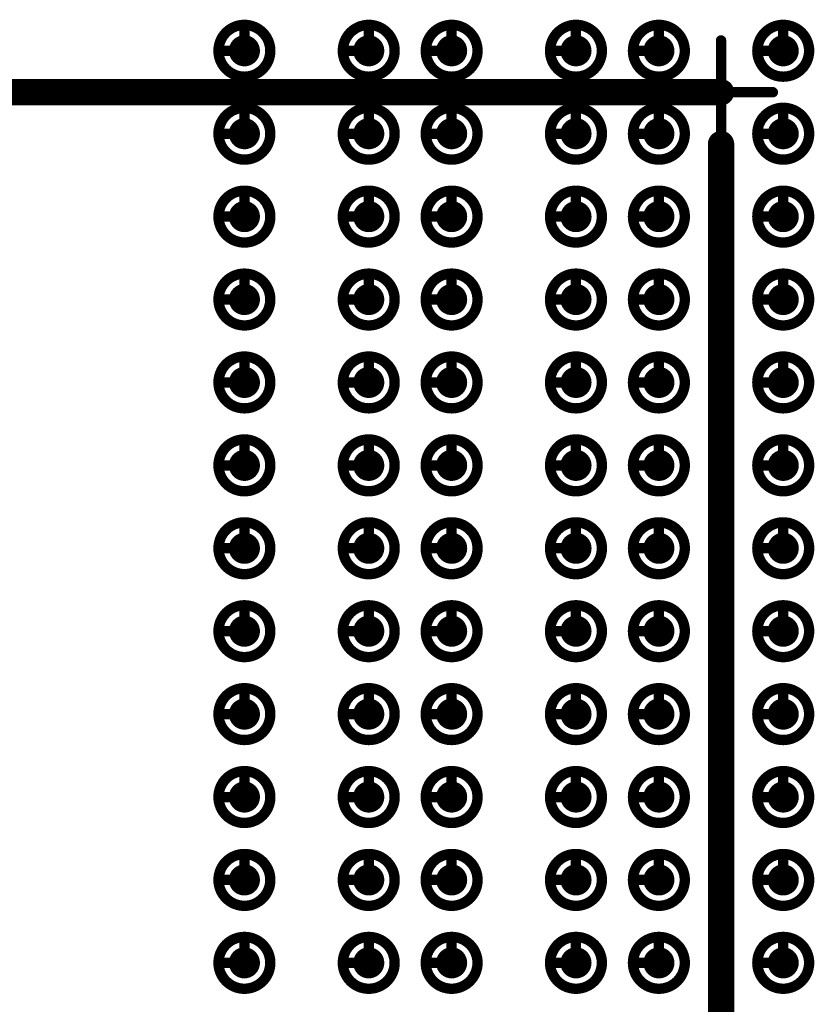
# Model space of a CAD drawing. Header units: millimetres. Extents: x 62 to 363, y 42 to 391.
# Tile 48 of 216: x 173.43 to 181.1, y 95 to 104.5. Entities that reach past the tile are written whole.
import ezdxf

# ---------------------------------------------------------------- set-up
doc = ezdxf.new("R2010")
doc.units = ezdxf.units.MM
doc.layers.add('Mechanical8', color=56, linetype='Continuous')
doc.layers.add('PadHoleLayer', color=156, linetype='Continuous')

# ---------------------------------------------------------------- blocks, each defined once
blk = doc.blocks.new('SAMTEC_SEAM8_40_S02_0_S_10_2_GP_K_HP_1860')
at = {"layer": 'Mechanical8'}
for points, const_width in [([(-8.15, 4.6, 1), (-8.65, 4.6, 1)], 0.1), ([(-8.425, 4.85, 1), (-8.375, 4.85, 1)], 0.05), ([(-7.35, 4.6, 1), (-7.85, 4.6, 1)], 0.1), ([(-7.625, 4.85, 1), (-7.575, 4.85, 1)], 0.05), ([(-6.55, 4.6, 1), (-7.05, 4.6, 1)], 0.1), ([(-6.825, 4.85, 1), (-6.775, 4.85, 1)], 0.05), ([(-5.75, 4.6, 1), (-6.25, 4.6, 1)], 0.1), ([(-6.025, 4.85, 1), (-5.975, 4.85, 1)], 0.05), ([(-4.95, 4.6, 1), (-5.45, 4.6, 1)], 0.1), ([(-5.225, 4.85, 1), (-5.175, 4.85, 1)], 0.05), ([(-4.15, 4.6, 1), (-4.65, 4.6, 1)], 0.1), ([(-4.425, 4.85, 1), (-4.375, 4.85, 1)], 0.05), ([(-3.35, 4.6, 1), (-3.85, 4.6, 1)], 0.1), ([(-3.625, 4.85, 1), (-3.575, 4.85, 1)], 0.05), ([(-2.55, 4.6, 1), (-3.05, 4.6, 1)], 0.1), ([(-2.825, 4.85, 1), (-2.775, 4.85, 1)], 0.05), ([(-1.75, 4.6, 1), (-2.25, 4.6, 1)], 0.1), ([(-2.025, 4.85, 1), (-1.975, 4.85, 1)], 0.05), ([(-0.95, 4.6, 1), (-1.45, 4.6, 1)], 0.1), ([(-1.225, 4.85, 1), (-1.175, 4.85, 1)], 0.05), ([(-0.15, 4.6, 1), (-0.65, 4.6, 1)], 0.1), ([(-0.425, 4.85, 1), (-0.375, 4.85, 1)], 0.05), ([(0.65, 4.6, 1), (0.15, 4.6, 1)], 0.1), ([(0.375, 4.85, 1), (0.425, 4.85, 1)], 0.05), ([(-8.675, 4.6, 1), (-8.625, 4.6, 1)], 0.05), ([(-8.425, 4.6, 1), (-8.375, 4.6, 1)], 0.05), ([(-8.425, 4.6, 1), (-8.375, 4.6, 1)], 0.05), ([(-8.175, 4.6, 1), (-8.125, 4.6, 1)], 0.05), ([(-8.175, 4.6, 1), (-8.125, 4.6, 1)], 0.05), ([(-7.875, 4.6, 1), (-7.825, 4.6, 1)], 0.05), ([(-7.625, 4.6, 1), (-7.575, 4.6, 1)], 0.05), ([(-7.625, 4.6, 1), (-7.575, 4.6, 1)], 0.05), ([(-7.375, 4.6, 1), (-7.325, 4.6, 1)], 0.05), ([(-7.375, 4.6, 1), (-7.325, 4.6, 1)], 0.05), ([(-7.075, 4.6, 1), (-7.025, 4.6, 1)], 0.05), ([(-6.825, 4.6, 1), (-6.775, 4.6, 1)], 0.05), ([(-6.825, 4.6, 1), (-6.775, 4.6, 1)], 0.05), ([(-6.575, 4.6, 1), (-6.525, 4.6, 1)], 0.05), ([(-6.575, 4.6, 1), (-6.525, 4.6, 1)], 0.05), ([(-6.275, 4.6, 1), (-6.225, 4.6, 1)], 0.05), ([(-6.025, 4.6, 1), (-5.975, 4.6, 1)], 0.05), ([(-6.025, 4.6, 1), (-5.975, 4.6, 1)], 0.05), ([(-5.775, 4.6, 1), (-5.725, 4.6, 1)], 0.05), ([(-5.775, 4.6, 1), (-5.725, 4.6, 1)], 0.05), ([(-5.475, 4.6, 1), (-5.425, 4.6, 1)], 0.05), ([(-5.225, 4.6, 1), (-5.175, 4.6, 1)], 0.05), ([(-5.225, 4.6, 1), (-5.175, 4.6, 1)], 0.05), ([(-4.975, 4.6, 1), (-4.925, 4.6, 1)], 0.05), ([(-4.975, 4.6, 1), (-4.925, 4.6, 1)], 0.05), ([(-4.675, 4.6, 1), (-4.625, 4.6, 1)], 0.05), ([(-4.425, 4.6, 1), (-4.375, 4.6, 1)], 0.05), ([(-4.425, 4.6, 1), (-4.375, 4.6, 1)], 0.05), ([(-4.175, 4.6, 1), (-4.125, 4.6, 1)], 0.05), ([(-4.175, 4.6, 1), (-4.125, 4.6, 1)], 0.05), ([(-3.875, 4.6, 1), (-3.825, 4.6, 1)], 0.05), ([(-3.625, 4.6, 1), (-3.575, 4.6, 1)], 0.05), ([(-3.625, 4.6, 1), (-3.575, 4.6, 1)], 0.05), ([(-3.375, 4.6, 1), (-3.325, 4.6, 1)], 0.05), ([(-3.375, 4.6, 1), (-3.325, 4.6, 1)], 0.05), ([(-3.075, 4.6, 1), (-3.025, 4.6, 1)], 0.05), ([(-2.825, 4.6, 1), (-2.775, 4.6, 1)], 0.05), ([(-2.825, 4.6, 1), (-2.775, 4.6, 1)], 0.05), ([(-2.575, 4.6, 1), (-2.525, 4.6, 1)], 0.05), ([(-2.575, 4.6, 1), (-2.525, 4.6, 1)], 0.05), ([(-2.275, 4.6, 1), (-2.225, 4.6, 1)], 0.05), ([(-2.025, 4.6, 1), (-1.975, 4.6, 1)], 0.05), ([(-2.025, 4.6, 1), (-1.975, 4.6, 1)], 0.05), ([(-1.775, 4.6, 1), (-1.725, 4.6, 1)], 0.05), ([(-1.775, 4.6, 1), (-1.725, 4.6, 1)], 0.05), ([(-1.475, 4.6, 1), (-1.425, 4.6, 1)], 0.05), ([(-1.225, 4.6, 1), (-1.175, 4.6, 1)], 0.05), ([(-1.225, 4.6, 1), (-1.175, 4.6, 1)], 0.05), ([(-0.975, 4.6, 1), (-0.925, 4.6, 1)], 0.05), ([(-0.975, 4.6, 1), (-0.925, 4.6, 1)], 0.05), ([(-0.675, 4.6, 1), (-0.625, 4.6, 1)], 0.05), ([(-0.425, 4.6, 1), (-0.375, 4.6, 1)], 0.05), ([(-0.425, 4.6, 1), (-0.375, 4.6, 1)], 0.05), ([(-0.175, 4.6, 1), (-0.125, 4.6, 1)], 0.05), ([(-0.175, 4.6, 1), (-0.125, 4.6, 1)], 0.05), ([(0.125, 4.6, 1), (0.175, 4.6, 1)], 0.05), ([(0.375, 4.6, 1), (0.425, 4.6, 1)], 0.05), ([(0.375, 4.6, 1), (0.425, 4.6, 1)], 0.05), ([(0.625, 4.6, 1), (0.675, 4.6, 1)], 0.05), ([(0.625, 4.6, 1), (0.675, 4.6, 1)], 0.05), ([(-8.15, 3.4, 1), (-8.65, 3.4, 1)], 0.1), ([(-8.425, 3.65, 1), (-8.375, 3.65, 1)], 0.05), ([(-7.35, 3.4, 1), (-7.85, 3.4, 1)], 0.1), ([(-7.625, 3.65, 1), (-7.575, 3.65, 1)], 0.05), ([(-6.55, 3.4, 1), (-7.05, 3.4, 1)], 0.1), ([(-6.825, 3.65, 1), (-6.775, 3.65, 1)], 0.05), ([(-5.75, 3.4, 1), (-6.25, 3.4, 1)], 0.1), ([(-6.025, 3.65, 1), (-5.975, 3.65, 1)], 0.05), ([(-4.95, 3.4, 1), (-5.45, 3.4, 1)], 0.1), ([(-5.225, 3.65, 1), (-5.175, 3.65, 1)], 0.05), ([(-4.15, 3.4, 1), (-4.65, 3.4, 1)], 0.1), ([(-4.425, 3.65, 1), (-4.375, 3.65, 1)], 0.05), ([(-3.35, 3.4, 1), (-3.85, 3.4, 1)], 0.1), ([(-3.625, 3.65, 1), (-3.575, 3.65, 1)], 0.05), ([(-2.55, 3.4, 1), (-3.05, 3.4, 1)], 0.1), ([(-2.825, 3.65, 1), (-2.775, 3.65, 1)], 0.05), ([(-1.75, 3.4, 1), (-2.25, 3.4, 1)], 0.1), ([(-2.025, 3.65, 1), (-1.975, 3.65, 1)], 0.05), ([(-0.95, 3.4, 1), (-1.45, 3.4, 1)], 0.1), ([(-1.225, 3.65, 1), (-1.175, 3.65, 1)], 0.05), ([(-0.15, 3.4, 1), (-0.65, 3.4, 1)], 0.1), ([(-0.425, 3.65, 1), (-0.375, 3.65, 1)], 0.05), ([(0.65, 3.4, 1), (0.15, 3.4, 1)], 0.1), ([(0.375, 3.65, 1), (0.425, 3.65, 1)], 0.05), ([(-8.675, 3.4, 1), (-8.625, 3.4, 1)], 0.05), ([(-8.425, 3.4, 1), (-8.375, 3.4, 1)], 0.05), ([(-8.425, 3.4, 1), (-8.375, 3.4, 1)], 0.05), ([(-8.175, 3.4, 1), (-8.125, 3.4, 1)], 0.05), ([(-8.175, 3.4, 1), (-8.125, 3.4, 1)], 0.05), ([(-7.875, 3.4, 1), (-7.825, 3.4, 1)], 0.05), ([(-7.625, 3.4, 1), (-7.575, 3.4, 1)], 0.05), ([(-7.625, 3.4, 1), (-7.575, 3.4, 1)], 0.05), ([(-7.375, 3.4, 1), (-7.325, 3.4, 1)], 0.05), ([(-7.375, 3.4, 1), (-7.325, 3.4, 1)], 0.05), ([(-7.075, 3.4, 1), (-7.025, 3.4, 1)], 0.05), ([(-6.825, 3.4, 1), (-6.775, 3.4, 1)], 0.05), ([(-6.825, 3.4, 1), (-6.775, 3.4, 1)], 0.05), ([(-6.575, 3.4, 1), (-6.525, 3.4, 1)], 0.05), ([(-6.575, 3.4, 1), (-6.525, 3.4, 1)], 0.05), ([(-6.275, 3.4, 1), (-6.225, 3.4, 1)], 0.05), ([(-6.025, 3.4, 1), (-5.975, 3.4, 1)], 0.05), ([(-6.025, 3.4, 1), (-5.975, 3.4, 1)], 0.05), ([(-5.775, 3.4, 1), (-5.725, 3.4, 1)], 0.05), ([(-5.775, 3.4, 1), (-5.725, 3.4, 1)], 0.05), ([(-5.475, 3.4, 1), (-5.425, 3.4, 1)], 0.05), ([(-5.225, 3.4, 1), (-5.175, 3.4, 1)], 0.05), ([(-5.225, 3.4, 1), (-5.175, 3.4, 1)], 0.05), ([(-4.975, 3.4, 1), (-4.925, 3.4, 1)], 0.05), ([(-4.975, 3.4, 1), (-4.925, 3.4, 1)], 0.05), ([(-4.675, 3.4, 1), (-4.625, 3.4, 1)], 0.05), ([(-4.425, 3.4, 1), (-4.375, 3.4, 1)], 0.05), ([(-4.425, 3.4, 1), (-4.375, 3.4, 1)], 0.05), ([(-4.175, 3.4, 1), (-4.125, 3.4, 1)], 0.05), ([(-4.175, 3.4, 1), (-4.125, 3.4, 1)], 0.05), ([(-3.875, 3.4, 1), (-3.825, 3.4, 1)], 0.05), ([(-3.625, 3.4, 1), (-3.575, 3.4, 1)], 0.05), ([(-3.625, 3.4, 1), (-3.575, 3.4, 1)], 0.05), ([(-3.375, 3.4, 1), (-3.325, 3.4, 1)], 0.05), ([(-3.375, 3.4, 1), (-3.325, 3.4, 1)], 0.05), ([(-3.075, 3.4, 1), (-3.025, 3.4, 1)], 0.05), ([(-2.825, 3.4, 1), (-2.775, 3.4, 1)], 0.05), ([(-2.825, 3.4, 1), (-2.775, 3.4, 1)], 0.05), ([(-2.575, 3.4, 1), (-2.525, 3.4, 1)], 0.05), ([(-2.575, 3.4, 1), (-2.525, 3.4, 1)], 0.05), ([(-2.275, 3.4, 1), (-2.225, 3.4, 1)], 0.05), ([(-2.025, 3.4, 1), (-1.975, 3.4, 1)], 0.05), ([(-2.025, 3.4, 1), (-1.975, 3.4, 1)], 0.05), ([(-1.775, 3.4, 1), (-1.725, 3.4, 1)], 0.05), ([(-1.775, 3.4, 1), (-1.725, 3.4, 1)], 0.05), ([(-1.475, 3.4, 1), (-1.425, 3.4, 1)], 0.05), ([(-1.225, 3.4, 1), (-1.175, 3.4, 1)], 0.05), ([(-1.225, 3.4, 1), (-1.175, 3.4, 1)], 0.05), ([(-0.975, 3.4, 1), (-0.925, 3.4, 1)], 0.05), ([(-0.975, 3.4, 1), (-0.925, 3.4, 1)], 0.05), ([(-0.675, 3.4, 1), (-0.625, 3.4, 1)], 0.05), ([(-0.425, 3.4, 1), (-0.375, 3.4, 1)], 0.05), ([(-0.425, 3.4, 1), (-0.375, 3.4, 1)], 0.05), ([(-0.175, 3.4, 1), (-0.125, 3.4, 1)], 0.05), ([(-0.175, 3.4, 1), (-0.125, 3.4, 1)], 0.05), ([(0.125, 3.4, 1), (0.175, 3.4, 1)], 0.05), ([(0.375, 3.4, 1), (0.425, 3.4, 1)], 0.05), ([(0.375, 3.4, 1), (0.425, 3.4, 1)], 0.05), ([(0.625, 3.4, 1), (0.675, 3.4, 1)], 0.05), ([(0.625, 3.4, 1), (0.675, 3.4, 1)], 0.05), ([(-8.15, 2.6, 1), (-8.65, 2.6, 1)], 0.1), ([(-8.425, 2.85, 1), (-8.375, 2.85, 1)], 0.05), ([(-7.35, 2.6, 1), (-7.85, 2.6, 1)], 0.1), ([(-7.625, 2.85, 1), (-7.575, 2.85, 1)], 0.05), ([(-6.55, 2.6, 1), (-7.05, 2.6, 1)], 0.1), ([(-6.825, 2.85, 1), (-6.775, 2.85, 1)], 0.05), ([(-5.75, 2.6, 1), (-6.25, 2.6, 1)], 0.1), ([(-6.025, 2.85, 1), (-5.975, 2.85, 1)], 0.05), ([(-4.95, 2.6, 1), (-5.45, 2.6, 1)], 0.1), ([(-5.225, 2.85, 1), (-5.175, 2.85, 1)], 0.05), ([(-4.15, 2.6, 1), (-4.65, 2.6, 1)], 0.1), ([(-4.425, 2.85, 1), (-4.375, 2.85, 1)], 0.05), ([(-3.35, 2.6, 1), (-3.85, 2.6, 1)], 0.1), ([(-3.625, 2.85, 1), (-3.575, 2.85, 1)], 0.05), ([(-2.55, 2.6, 1), (-3.05, 2.6, 1)], 0.1), ([(-2.825, 2.85, 1), (-2.775, 2.85, 1)], 0.05), ([(-1.75, 2.6, 1), (-2.25, 2.6, 1)], 0.1), ([(-2.025, 2.85, 1), (-1.975, 2.85, 1)], 0.05), ([(-0.95, 2.6, 1), (-1.45, 2.6, 1)], 0.1), ([(-1.225, 2.85, 1), (-1.175, 2.85, 1)], 0.05), ([(-0.15, 2.6, 1), (-0.65, 2.6, 1)], 0.1), ([(-0.425, 2.85, 1), (-0.375, 2.85, 1)], 0.05), ([(0.65, 2.6, 1), (0.15, 2.6, 1)], 0.1), ([(0.375, 2.85, 1), (0.425, 2.85, 1)], 0.05), ([(-8.675, 2.6, 1), (-8.625, 2.6, 1)], 0.05), ([(-8.425, 2.6, 1), (-8.375, 2.6, 1)], 0.05), ([(-8.425, 2.6, 1), (-8.375, 2.6, 1)], 0.05), ([(-8.175, 2.6, 1), (-8.125, 2.6, 1)], 0.05), ([(-8.175, 2.6, 1), (-8.125, 2.6, 1)], 0.05), ([(-7.875, 2.6, 1), (-7.825, 2.6, 1)], 0.05), ([(-7.625, 2.6, 1), (-7.575, 2.6, 1)], 0.05), ([(-7.625, 2.6, 1), (-7.575, 2.6, 1)], 0.05), ([(-7.375, 2.6, 1), (-7.325, 2.6, 1)], 0.05), ([(-7.375, 2.6, 1), (-7.325, 2.6, 1)], 0.05), ([(-7.075, 2.6, 1), (-7.025, 2.6, 1)], 0.05), ([(-6.825, 2.6, 1), (-6.775, 2.6, 1)], 0.05), ([(-6.825, 2.6, 1), (-6.775, 2.6, 1)], 0.05), ([(-6.575, 2.6, 1), (-6.525, 2.6, 1)], 0.05), ([(-6.575, 2.6, 1), (-6.525, 2.6, 1)], 0.05), ([(-6.275, 2.6, 1), (-6.225, 2.6, 1)], 0.05), ([(-6.025, 2.6, 1), (-5.975, 2.6, 1)], 0.05), ([(-6.025, 2.6, 1), (-5.975, 2.6, 1)], 0.05), ([(-5.775, 2.6, 1), (-5.725, 2.6, 1)], 0.05), ([(-5.775, 2.6, 1), (-5.725, 2.6, 1)], 0.05), ([(-5.475, 2.6, 1), (-5.425, 2.6, 1)], 0.05), ([(-5.225, 2.6, 1), (-5.175, 2.6, 1)], 0.05), ([(-5.225, 2.6, 1), (-5.175, 2.6, 1)], 0.05), ([(-4.975, 2.6, 1), (-4.925, 2.6, 1)], 0.05), ([(-4.975, 2.6, 1), (-4.925, 2.6, 1)], 0.05), ([(-4.675, 2.6, 1), (-4.625, 2.6, 1)], 0.05), ([(-4.425, 2.6, 1), (-4.375, 2.6, 1)], 0.05), ([(-4.425, 2.6, 1), (-4.375, 2.6, 1)], 0.05), ([(-4.175, 2.6, 1), (-4.125, 2.6, 1)], 0.05), ([(-4.175, 2.6, 1), (-4.125, 2.6, 1)], 0.05), ([(-3.875, 2.6, 1), (-3.825, 2.6, 1)], 0.05), ([(-3.625, 2.6, 1), (-3.575, 2.6, 1)], 0.05), ([(-3.625, 2.6, 1), (-3.575, 2.6, 1)], 0.05), ([(-3.375, 2.6, 1), (-3.325, 2.6, 1)], 0.05), ([(-3.375, 2.6, 1), (-3.325, 2.6, 1)], 0.05), ([(-3.075, 2.6, 1), (-3.025, 2.6, 1)], 0.05), ([(-2.825, 2.6, 1), (-2.775, 2.6, 1)], 0.05), ([(-2.825, 2.6, 1), (-2.775, 2.6, 1)], 0.05), ([(-2.575, 2.6, 1), (-2.525, 2.6, 1)], 0.05), ([(-2.575, 2.6, 1), (-2.525, 2.6, 1)], 0.05), ([(-2.275, 2.6, 1), (-2.225, 2.6, 1)], 0.05), ([(-2.025, 2.6, 1), (-1.975, 2.6, 1)], 0.05), ([(-2.025, 2.6, 1), (-1.975, 2.6, 1)], 0.05), ([(-1.775, 2.6, 1), (-1.725, 2.6, 1)], 0.05), ([(-1.775, 2.6, 1), (-1.725, 2.6, 1)], 0.05), ([(-1.475, 2.6, 1), (-1.425, 2.6, 1)], 0.05), ([(-1.225, 2.6, 1), (-1.175, 2.6, 1)], 0.05), ([(-1.225, 2.6, 1), (-1.175, 2.6, 1)], 0.05), ([(-0.975, 2.6, 1), (-0.925, 2.6, 1)], 0.05), ([(-0.975, 2.6, 1), (-0.925, 2.6, 1)], 0.05), ([(-0.675, 2.6, 1), (-0.625, 2.6, 1)], 0.05), ([(-0.425, 2.6, 1), (-0.375, 2.6, 1)], 0.05), ([(-0.425, 2.6, 1), (-0.375, 2.6, 1)], 0.05), ([(-0.175, 2.6, 1), (-0.125, 2.6, 1)], 0.05), ([(-0.175, 2.6, 1), (-0.125, 2.6, 1)], 0.05), ([(0.125, 2.6, 1), (0.175, 2.6, 1)], 0.05), ([(0.375, 2.6, 1), (0.425, 2.6, 1)], 0.05), ([(0.375, 2.6, 1), (0.425, 2.6, 1)], 0.05), ([(0.625, 2.6, 1), (0.675, 2.6, 1)], 0.05), ([(0.625, 2.6, 1), (0.675, 2.6, 1)], 0.05), ([(-8.15, 1.4, 1), (-8.65, 1.4, 1)], 0.1), ([(-8.425, 1.65, 1), (-8.375, 1.65, 1)], 0.05), ([(-7.35, 1.4, 1), (-7.85, 1.4, 1)], 0.1), ([(-7.625, 1.65, 1), (-7.575, 1.65, 1)], 0.05), ([(-6.55, 1.4, 1), (-7.05, 1.4, 1)], 0.1), ([(-6.825, 1.65, 1), (-6.775, 1.65, 1)], 0.05), ([(-5.75, 1.4, 1), (-6.25, 1.4, 1)], 0.1), ([(-6.025, 1.65, 1), (-5.975, 1.65, 1)], 0.05), ([(-4.95, 1.4, 1), (-5.45, 1.4, 1)], 0.1), ([(-5.225, 1.65, 1), (-5.175, 1.65, 1)], 0.05), ([(-4.15, 1.4, 1), (-4.65, 1.4, 1)], 0.1), ([(-4.425, 1.65, 1), (-4.375, 1.65, 1)], 0.05), ([(-3.35, 1.4, 1), (-3.85, 1.4, 1)], 0.1), ([(-3.625, 1.65, 1), (-3.575, 1.65, 1)], 0.05), ([(-2.55, 1.4, 1), (-3.05, 1.4, 1)], 0.1), ([(-2.825, 1.65, 1), (-2.775, 1.65, 1)], 0.05), ([(-1.75, 1.4, 1), (-2.25, 1.4, 1)], 0.1), ([(-2.025, 1.65, 1), (-1.975, 1.65, 1)], 0.05), ([(-0.95, 1.4, 1), (-1.45, 1.4, 1)], 0.1), ([(-1.225, 1.65, 1), (-1.175, 1.65, 1)], 0.05), ([(-0.15, 1.4, 1), (-0.65, 1.4, 1)], 0.1), ([(-0.425, 1.65, 1), (-0.375, 1.65, 1)], 0.05), ([(0.65, 1.4, 1), (0.15, 1.4, 1)], 0.1), ([(0.375, 1.65, 1), (0.425, 1.65, 1)], 0.05), ([(-8.675, 1.4, 1), (-8.625, 1.4, 1)], 0.05), ([(-8.425, 1.4, 1), (-8.375, 1.4, 1)], 0.05), ([(-8.425, 1.4, 1), (-8.375, 1.4, 1)], 0.05), ([(-8.175, 1.4, 1), (-8.125, 1.4, 1)], 0.05), ([(-8.175, 1.4, 1), (-8.125, 1.4, 1)], 0.05), ([(-7.875, 1.4, 1), (-7.825, 1.4, 1)], 0.05), ([(-7.625, 1.4, 1), (-7.575, 1.4, 1)], 0.05), ([(-7.625, 1.4, 1), (-7.575, 1.4, 1)], 0.05), ([(-7.375, 1.4, 1), (-7.325, 1.4, 1)], 0.05), ([(-7.375, 1.4, 1), (-7.325, 1.4, 1)], 0.05), ([(-7.075, 1.4, 1), (-7.025, 1.4, 1)], 0.05), ([(-6.825, 1.4, 1), (-6.775, 1.4, 1)], 0.05), ([(-6.825, 1.4, 1), (-6.775, 1.4, 1)], 0.05), ([(-6.575, 1.4, 1), (-6.525, 1.4, 1)], 0.05), ([(-6.575, 1.4, 1), (-6.525, 1.4, 1)], 0.05), ([(-6.275, 1.4, 1), (-6.225, 1.4, 1)], 0.05), ([(-6.025, 1.4, 1), (-5.975, 1.4, 1)], 0.05), ([(-6.025, 1.4, 1), (-5.975, 1.4, 1)], 0.05), ([(-5.775, 1.4, 1), (-5.725, 1.4, 1)], 0.05), ([(-5.775, 1.4, 1), (-5.725, 1.4, 1)], 0.05), ([(-5.475, 1.4, 1), (-5.425, 1.4, 1)], 0.05), ([(-5.225, 1.4, 1), (-5.175, 1.4, 1)], 0.05), ([(-5.225, 1.4, 1), (-5.175, 1.4, 1)], 0.05), ([(-4.975, 1.4, 1), (-4.925, 1.4, 1)], 0.05), ([(-4.975, 1.4, 1), (-4.925, 1.4, 1)], 0.05), ([(-4.675, 1.4, 1), (-4.625, 1.4, 1)], 0.05), ([(-4.425, 1.4, 1), (-4.375, 1.4, 1)], 0.05), ([(-4.425, 1.4, 1), (-4.375, 1.4, 1)], 0.05), ([(-4.175, 1.4, 1), (-4.125, 1.4, 1)], 0.05), ([(-4.175, 1.4, 1), (-4.125, 1.4, 1)], 0.05), ([(-3.875, 1.4, 1), (-3.825, 1.4, 1)], 0.05), ([(-3.625, 1.4, 1), (-3.575, 1.4, 1)], 0.05), ([(-3.625, 1.4, 1), (-3.575, 1.4, 1)], 0.05), ([(-3.375, 1.4, 1), (-3.325, 1.4, 1)], 0.05), ([(-3.375, 1.4, 1), (-3.325, 1.4, 1)], 0.05), ([(-3.075, 1.4, 1), (-3.025, 1.4, 1)], 0.05), ([(-2.825, 1.4, 1), (-2.775, 1.4, 1)], 0.05), ([(-2.825, 1.4, 1), (-2.775, 1.4, 1)], 0.05), ([(-2.575, 1.4, 1), (-2.525, 1.4, 1)], 0.05), ([(-2.575, 1.4, 1), (-2.525, 1.4, 1)], 0.05), ([(-2.275, 1.4, 1), (-2.225, 1.4, 1)], 0.05), ([(-2.025, 1.4, 1), (-1.975, 1.4, 1)], 0.05), ([(-2.025, 1.4, 1), (-1.975, 1.4, 1)], 0.05), ([(-1.775, 1.4, 1), (-1.725, 1.4, 1)], 0.05), ([(-1.775, 1.4, 1), (-1.725, 1.4, 1)], 0.05), ([(-1.475, 1.4, 1), (-1.425, 1.4, 1)], 0.05), ([(-1.225, 1.4, 1), (-1.175, 1.4, 1)], 0.05), ([(-1.225, 1.4, 1), (-1.175, 1.4, 1)], 0.05), ([(-0.975, 1.4, 1), (-0.925, 1.4, 1)], 0.05), ([(-0.975, 1.4, 1), (-0.925, 1.4, 1)], 0.05), ([(-0.675, 1.4, 1), (-0.625, 1.4, 1)], 0.05), ([(-0.425, 1.4, 1), (-0.375, 1.4, 1)], 0.05), ([(-0.425, 1.4, 1), (-0.375, 1.4, 1)], 0.05), ([(-0.175, 1.4, 1), (-0.125, 1.4, 1)], 0.05), ([(-0.175, 1.4, 1), (-0.125, 1.4, 1)], 0.05), ([(0.125, 1.4, 1), (0.175, 1.4, 1)], 0.05), ([(0.375, 1.4, 1), (0.425, 1.4, 1)], 0.05), ([(0.375, 1.4, 1), (0.425, 1.4, 1)], 0.05), ([(0.625, 1.4, 1), (0.675, 1.4, 1)], 0.05), ([(0.625, 1.4, 1), (0.675, 1.4, 1)], 0.05), ([(-8.15, 0.6, 1), (-8.65, 0.6, 1)], 0.1), ([(-8.425, 0.85, 1), (-8.375, 0.85, 1)], 0.05), ([(-7.35, 0.6, 1), (-7.85, 0.6, 1)], 0.1), ([(-7.625, 0.85, 1), (-7.575, 0.85, 1)], 0.05), ([(-6.55, 0.6, 1), (-7.05, 0.6, 1)], 0.1), ([(-6.825, 0.85, 1), (-6.775, 0.85, 1)], 0.05), ([(-5.75, 0.6, 1), (-6.25, 0.6, 1)], 0.1), ([(-6.025, 0.85, 1), (-5.975, 0.85, 1)], 0.05), ([(-4.95, 0.6, 1), (-5.45, 0.6, 1)], 0.1), ([(-5.225, 0.85, 1), (-5.175, 0.85, 1)], 0.05), ([(-4.15, 0.6, 1), (-4.65, 0.6, 1)], 0.1), ([(-4.425, 0.85, 1), (-4.375, 0.85, 1)], 0.05), ([(-3.35, 0.6, 1), (-3.85, 0.6, 1)], 0.1), ([(-3.625, 0.85, 1), (-3.575, 0.85, 1)], 0.05), ([(-2.55, 0.6, 1), (-3.05, 0.6, 1)], 0.1), ([(-2.825, 0.85, 1), (-2.775, 0.85, 1)], 0.05), ([(-1.75, 0.6, 1), (-2.25, 0.6, 1)], 0.1), ([(-2.025, 0.85, 1), (-1.975, 0.85, 1)], 0.05), ([(-0.95, 0.6, 1), (-1.45, 0.6, 1)], 0.1), ([(-1.225, 0.85, 1), (-1.175, 0.85, 1)], 0.05), ([(-0.15, 0.6, 1), (-0.65, 0.6, 1)], 0.1), ([(-0.425, 0.85, 1), (-0.375, 0.85, 1)], 0.05), ([(0.65, 0.6, 1), (0.15, 0.6, 1)], 0.1), ([(0.375, 0.85, 1), (0.425, 0.85, 1)], 0.05), ([(-8.675, 0.6, 1), (-8.625, 0.6, 1)], 0.05), ([(-8.425, 0.6, 1), (-8.375, 0.6, 1)], 0.05), ([(-8.425, 0.6, 1), (-8.375, 0.6, 1)], 0.05), ([(-8.175, 0.6, 1), (-8.125, 0.6, 1)], 0.05), ([(-8.175, 0.6, 1), (-8.125, 0.6, 1)], 0.05), ([(-7.875, 0.6, 1), (-7.825, 0.6, 1)], 0.05), ([(-7.625, 0.6, 1), (-7.575, 0.6, 1)], 0.05), ([(-7.625, 0.6, 1), (-7.575, 0.6, 1)], 0.05), ([(-7.375, 0.6, 1), (-7.325, 0.6, 1)], 0.05), ([(-7.375, 0.6, 1), (-7.325, 0.6, 1)], 0.05), ([(-7.075, 0.6, 1), (-7.025, 0.6, 1)], 0.05), ([(-6.825, 0.6, 1), (-6.775, 0.6, 1)], 0.05), ([(-6.825, 0.6, 1), (-6.775, 0.6, 1)], 0.05), ([(-6.575, 0.6, 1), (-6.525, 0.6, 1)], 0.05), ([(-6.575, 0.6, 1), (-6.525, 0.6, 1)], 0.05), ([(-6.275, 0.6, 1), (-6.225, 0.6, 1)], 0.05), ([(-6.025, 0.6, 1), (-5.975, 0.6, 1)], 0.05), ([(-6.025, 0.6, 1), (-5.975, 0.6, 1)], 0.05), ([(-5.775, 0.6, 1), (-5.725, 0.6, 1)], 0.05), ([(-5.775, 0.6, 1), (-5.725, 0.6, 1)], 0.05), ([(-5.475, 0.6, 1), (-5.425, 0.6, 1)], 0.05), ([(-5.225, 0.6, 1), (-5.175, 0.6, 1)], 0.05), ([(-5.225, 0.6, 1), (-5.175, 0.6, 1)], 0.05), ([(-4.975, 0.6, 1), (-4.925, 0.6, 1)], 0.05), ([(-4.975, 0.6, 1), (-4.925, 0.6, 1)], 0.05), ([(-4.675, 0.6, 1), (-4.625, 0.6, 1)], 0.05), ([(-4.425, 0.6, 1), (-4.375, 0.6, 1)], 0.05), ([(-4.425, 0.6, 1), (-4.375, 0.6, 1)], 0.05), ([(-4.175, 0.6, 1), (-4.125, 0.6, 1)], 0.05), ([(-4.175, 0.6, 1), (-4.125, 0.6, 1)], 0.05), ([(-3.875, 0.6, 1), (-3.825, 0.6, 1)], 0.05), ([(-3.625, 0.6, 1), (-3.575, 0.6, 1)], 0.05), ([(-3.625, 0.6, 1), (-3.575, 0.6, 1)], 0.05), ([(-3.375, 0.6, 1), (-3.325, 0.6, 1)], 0.05), ([(-3.375, 0.6, 1), (-3.325, 0.6, 1)], 0.05), ([(-3.075, 0.6, 1), (-3.025, 0.6, 1)], 0.05), ([(-2.825, 0.6, 1), (-2.775, 0.6, 1)], 0.05), ([(-2.825, 0.6, 1), (-2.775, 0.6, 1)], 0.05), ([(-2.575, 0.6, 1), (-2.525, 0.6, 1)], 0.05), ([(-2.575, 0.6, 1), (-2.525, 0.6, 1)], 0.05), ([(-2.275, 0.6, 1), (-2.225, 0.6, 1)], 0.05), ([(-2.025, 0.6, 1), (-1.975, 0.6, 1)], 0.05), ([(-2.025, 0.6, 1), (-1.975, 0.6, 1)], 0.05), ([(-1.775, 0.6, 1), (-1.725, 0.6, 1)], 0.05), ([(-1.775, 0.6, 1), (-1.725, 0.6, 1)], 0.05), ([(-1.475, 0.6, 1), (-1.425, 0.6, 1)], 0.05), ([(-1.225, 0.6, 1), (-1.175, 0.6, 1)], 0.05), ([(-1.225, 0.6, 1), (-1.175, 0.6, 1)], 0.05), ([(-0.975, 0.6, 1), (-0.925, 0.6, 1)], 0.05), ([(-0.975, 0.6, 1), (-0.925, 0.6, 1)], 0.05), ([(-0.675, 0.6, 1), (-0.625, 0.6, 1)], 0.05), ([(-0.425, 0.6, 1), (-0.375, 0.6, 1)], 0.05), ([(-0.425, 0.6, 1), (-0.375, 0.6, 1)], 0.05), ([(-0.175, 0.6, 1), (-0.125, 0.6, 1)], 0.05), ([(-0.175, 0.6, 1), (-0.125, 0.6, 1)], 0.05), ([(0.125, 0.6, 1), (0.175, 0.6, 1)], 0.05), ([(0.375, 0.6, 1), (0.425, 0.6, 1)], 0.05), ([(0.375, 0.6, 1), (0.425, 0.6, 1)], 0.05), ([(0.625, 0.6, 1), (0.675, 0.6, 1)], 0.05), ([(0.625, 0.6, 1), (0.675, 0.6, 1)], 0.05), ([(-0.025, 0.5, 1), (0.025, 0.5, 1)], 0.05), ([(-0.525, 0, 1), (-0.475, 0, 1)], 0.05), ([(-0.025, 0, 1), (0.025, 0, 1)], 0.05), ([(-0.025, 0, 1), (0.025, 0, 1)], 0.05), ([(-0.025, 0, 1), (0.025, 0, 1)], 0.05), ([(-0.025, 0, 1), (0.025, 0, 1)], 0.05), ([(0.475, 0, 1), (0.525, 0, 1)], 0.05), ([(-8.15, -0.6, 1), (-8.65, -0.6, 1)], 0.1), ([(-8.425, -0.35, 1), (-8.375, -0.35, 1)], 0.05), ([(-7.35, -0.6, 1), (-7.85, -0.6, 1)], 0.1), ([(-7.625, -0.35, 1), (-7.575, -0.35, 1)], 0.05), ([(-6.55, -0.6, 1), (-7.05, -0.6, 1)], 0.1), ([(-6.825, -0.35, 1), (-6.775, -0.35, 1)], 0.05), ([(-5.75, -0.6, 1), (-6.25, -0.6, 1)], 0.1), ([(-6.025, -0.35, 1), (-5.975, -0.35, 1)], 0.05), ([(-4.95, -0.6, 1), (-5.45, -0.6, 1)], 0.1), ([(-5.225, -0.35, 1), (-5.175, -0.35, 1)], 0.05), ([(-4.15, -0.6, 1), (-4.65, -0.6, 1)], 0.1), ([(-4.425, -0.35, 1), (-4.375, -0.35, 1)], 0.05), ([(-3.35, -0.6, 1), (-3.85, -0.6, 1)], 0.1), ([(-3.625, -0.35, 1), (-3.575, -0.35, 1)], 0.05), ([(-2.55, -0.6, 1), (-3.05, -0.6, 1)], 0.1), ([(-2.825, -0.35, 1), (-2.775, -0.35, 1)], 0.05), ([(-1.75, -0.6, 1), (-2.25, -0.6, 1)], 0.1), ([(-2.025, -0.35, 1), (-1.975, -0.35, 1)], 0.05), ([(-0.95, -0.6, 1), (-1.45, -0.6, 1)], 0.1), ([(-1.225, -0.35, 1), (-1.175, -0.35, 1)], 0.05), ([(-0.15, -0.6, 1), (-0.65, -0.6, 1)], 0.1), ([(-0.425, -0.35, 1), (-0.375, -0.35, 1)], 0.05), ([(0.65, -0.6, 1), (0.15, -0.6, 1)], 0.1), ([(0.375, -0.35, 1), (0.425, -0.35, 1)], 0.05), ([(-0.025, -0.5, 1), (0.025, -0.5, 1)], 0.05), ([(-8.675, -0.6, 1), (-8.625, -0.6, 1)], 0.05), ([(-8.425, -0.6, 1), (-8.375, -0.6, 1)], 0.05), ([(-8.425, -0.6, 1), (-8.375, -0.6, 1)], 0.05), ([(-8.175, -0.6, 1), (-8.125, -0.6, 1)], 0.05), ([(-8.175, -0.6, 1), (-8.125, -0.6, 1)], 0.05), ([(-7.875, -0.6, 1), (-7.825, -0.6, 1)], 0.05), ([(-7.625, -0.6, 1), (-7.575, -0.6, 1)], 0.05), ([(-7.625, -0.6, 1), (-7.575, -0.6, 1)], 0.05), ([(-7.375, -0.6, 1), (-7.325, -0.6, 1)], 0.05), ([(-7.375, -0.6, 1), (-7.325, -0.6, 1)], 0.05), ([(-7.075, -0.6, 1), (-7.025, -0.6, 1)], 0.05), ([(-6.825, -0.6, 1), (-6.775, -0.6, 1)], 0.05), ([(-6.825, -0.6, 1), (-6.775, -0.6, 1)], 0.05), ([(-6.575, -0.6, 1), (-6.525, -0.6, 1)], 0.05), ([(-6.575, -0.6, 1), (-6.525, -0.6, 1)], 0.05), ([(-6.275, -0.6, 1), (-6.225, -0.6, 1)], 0.05), ([(-6.025, -0.6, 1), (-5.975, -0.6, 1)], 0.05), ([(-6.025, -0.6, 1), (-5.975, -0.6, 1)], 0.05), ([(-5.775, -0.6, 1), (-5.725, -0.6, 1)], 0.05), ([(-5.775, -0.6, 1), (-5.725, -0.6, 1)], 0.05), ([(-5.475, -0.6, 1), (-5.425, -0.6, 1)], 0.05), ([(-5.225, -0.6, 1), (-5.175, -0.6, 1)], 0.05), ([(-5.225, -0.6, 1), (-5.175, -0.6, 1)], 0.05), ([(-4.975, -0.6, 1), (-4.925, -0.6, 1)], 0.05), ([(-4.975, -0.6, 1), (-4.925, -0.6, 1)], 0.05), ([(-4.675, -0.6, 1), (-4.625, -0.6, 1)], 0.05), ([(-4.425, -0.6, 1), (-4.375, -0.6, 1)], 0.05), ([(-4.425, -0.6, 1), (-4.375, -0.6, 1)], 0.05), ([(-4.175, -0.6, 1), (-4.125, -0.6, 1)], 0.05), ([(-4.175, -0.6, 1), (-4.125, -0.6, 1)], 0.05), ([(-3.875, -0.6, 1), (-3.825, -0.6, 1)], 0.05), ([(-3.625, -0.6, 1), (-3.575, -0.6, 1)], 0.05), ([(-3.625, -0.6, 1), (-3.575, -0.6, 1)], 0.05), ([(-3.375, -0.6, 1), (-3.325, -0.6, 1)], 0.05), ([(-3.375, -0.6, 1), (-3.325, -0.6, 1)], 0.05), ([(-3.075, -0.6, 1), (-3.025, -0.6, 1)], 0.05), ([(-2.825, -0.6, 1), (-2.775, -0.6, 1)], 0.05), ([(-2.825, -0.6, 1), (-2.775, -0.6, 1)], 0.05), ([(-2.575, -0.6, 1), (-2.525, -0.6, 1)], 0.05), ([(-2.575, -0.6, 1), (-2.525, -0.6, 1)], 0.05), ([(-2.275, -0.6, 1), (-2.225, -0.6, 1)], 0.05), ([(-2.025, -0.6, 1), (-1.975, -0.6, 1)], 0.05), ([(-2.025, -0.6, 1), (-1.975, -0.6, 1)], 0.05), ([(-1.775, -0.6, 1), (-1.725, -0.6, 1)], 0.05), ([(-1.775, -0.6, 1), (-1.725, -0.6, 1)], 0.05), ([(-1.475, -0.6, 1), (-1.425, -0.6, 1)], 0.05), ([(-1.225, -0.6, 1), (-1.175, -0.6, 1)], 0.05), ([(-1.225, -0.6, 1), (-1.175, -0.6, 1)], 0.05), ([(-0.975, -0.6, 1), (-0.925, -0.6, 1)], 0.05), ([(-0.975, -0.6, 1), (-0.925, -0.6, 1)], 0.05), ([(-0.675, -0.6, 1), (-0.625, -0.6, 1)], 0.05), ([(-0.425, -0.6, 1), (-0.375, -0.6, 1)], 0.05), ([(-0.425, -0.6, 1), (-0.375, -0.6, 1)], 0.05), ([(-0.175, -0.6, 1), (-0.125, -0.6, 1)], 0.05), ([(-0.175, -0.6, 1), (-0.125, -0.6, 1)], 0.05), ([(0.125, -0.6, 1), (0.175, -0.6, 1)], 0.05), ([(0.375, -0.6, 1), (0.425, -0.6, 1)], 0.05), ([(0.375, -0.6, 1), (0.425, -0.6, 1)], 0.05), ([(0.625, -0.6, 1), (0.675, -0.6, 1)], 0.05), ([(0.625, -0.6, 1), (0.675, -0.6, 1)], 0.05)]:
    blk.add_lwpolyline(points, format="xyb", close=True, dxfattribs=dict(at, const_width=const_width))
at = {"layer": 'Mechanical8', "const_width": 0.1}
for points in [[(-8.4, 4.85), (-8.4, 4.6)], [(-7.6, 4.85), (-7.6, 4.6)], [(-6.8, 4.85), (-6.8, 4.6)], [(-6, 4.85), (-6, 4.6)], [(-5.2, 4.85), (-5.2, 4.6)], [(-4.4, 4.85), (-4.4, 4.6)], [(-3.6, 4.85), (-3.6, 4.6)], [(-2.8, 4.85), (-2.8, 4.6)], [(-2, 4.85), (-2, 4.6)], [(-1.2, 4.85), (-1.2, 4.6)], [(-0.4, 4.85), (-0.4, 4.6)], [(0.4, 4.85), (0.4, 4.6)], [(-8.4, 4.6), (-8.15, 4.6)], [(-7.6, 4.6), (-7.35, 4.6)], [(-6.8, 4.6), (-6.55, 4.6)], [(-6, 4.6), (-5.75, 4.6)], [(-5.2, 4.6), (-4.95, 4.6)], [(-4.4, 4.6), (-4.15, 4.6)], [(-3.6, 4.6), (-3.35, 4.6)], [(-2.8, 4.6), (-2.55, 4.6)], [(-2, 4.6), (-1.75, 4.6)], [(-1.2, 4.6), (-0.95, 4.6)], [(-0.4, 4.6), (-0.15, 4.6)], [(0.4, 4.6), (0.65, 4.6)], [(-8.4, 3.65), (-8.4, 3.4)], [(-7.6, 3.65), (-7.6, 3.4)], [(-6.8, 3.65), (-6.8, 3.4)], [(-6, 3.65), (-6, 3.4)], [(-5.2, 3.65), (-5.2, 3.4)], [(-4.4, 3.65), (-4.4, 3.4)], [(-3.6, 3.65), (-3.6, 3.4)], [(-2.8, 3.65), (-2.8, 3.4)], [(-2, 3.65), (-2, 3.4)], [(-1.2, 3.65), (-1.2, 3.4)], [(-0.4, 3.65), (-0.4, 3.4)], [(0.4, 3.65), (0.4, 3.4)], [(-8.4, 3.4), (-8.15, 3.4)], [(-7.6, 3.4), (-7.35, 3.4)], [(-6.8, 3.4), (-6.55, 3.4)], [(-6, 3.4), (-5.75, 3.4)], [(-5.2, 3.4), (-4.95, 3.4)], [(-4.4, 3.4), (-4.15, 3.4)], [(-3.6, 3.4), (-3.35, 3.4)], [(-2.8, 3.4), (-2.55, 3.4)], [(-2, 3.4), (-1.75, 3.4)], [(-1.2, 3.4), (-0.95, 3.4)], [(-0.4, 3.4), (-0.15, 3.4)], [(0.4, 3.4), (0.65, 3.4)], [(-8.4, 2.85), (-8.4, 2.6)], [(-7.6, 2.85), (-7.6, 2.6)], [(-6.8, 2.85), (-6.8, 2.6)], [(-6, 2.85), (-6, 2.6)], [(-5.2, 2.85), (-5.2, 2.6)], [(-4.4, 2.85), (-4.4, 2.6)], [(-3.6, 2.85), (-3.6, 2.6)], [(-2.8, 2.85), (-2.8, 2.6)], [(-2, 2.85), (-2, 2.6)], [(-1.2, 2.85), (-1.2, 2.6)], [(-0.4, 2.85), (-0.4, 2.6)], [(0.4, 2.85), (0.4, 2.6)], [(-8.4, 2.6), (-8.15, 2.6)], [(-7.6, 2.6), (-7.35, 2.6)], [(-6.8, 2.6), (-6.55, 2.6)], [(-6, 2.6), (-5.75, 2.6)], [(-5.2, 2.6), (-4.95, 2.6)], [(-4.4, 2.6), (-4.15, 2.6)], [(-3.6, 2.6), (-3.35, 2.6)], [(-2.8, 2.6), (-2.55, 2.6)], [(-2, 2.6), (-1.75, 2.6)], [(-1.2, 2.6), (-0.95, 2.6)], [(-0.4, 2.6), (-0.15, 2.6)], [(0.4, 2.6), (0.65, 2.6)], [(-8.4, 1.65), (-8.4, 1.4)], [(-7.6, 1.65), (-7.6, 1.4)], [(-6.8, 1.65), (-6.8, 1.4)], [(-6, 1.65), (-6, 1.4)], [(-5.2, 1.65), (-5.2, 1.4)], [(-4.4, 1.65), (-4.4, 1.4)], [(-3.6, 1.65), (-3.6, 1.4)], [(-2.8, 1.65), (-2.8, 1.4)], [(-2, 1.65), (-2, 1.4)], [(-1.2, 1.65), (-1.2, 1.4)], [(-0.4, 1.65), (-0.4, 1.4)], [(0.4, 1.65), (0.4, 1.4)], [(-8.4, 1.4), (-8.15, 1.4)], [(-7.6, 1.4), (-7.35, 1.4)], [(-6.8, 1.4), (-6.55, 1.4)], [(-6, 1.4), (-5.75, 1.4)], [(-5.2, 1.4), (-4.95, 1.4)], [(-4.4, 1.4), (-4.15, 1.4)], [(-3.6, 1.4), (-3.35, 1.4)], [(-2.8, 1.4), (-2.55, 1.4)], [(-2, 1.4), (-1.75, 1.4)], [(-1.2, 1.4), (-0.95, 1.4)], [(-0.4, 1.4), (-0.15, 1.4)], [(0.4, 1.4), (0.65, 1.4)], [(-8.4, 0.85), (-8.4, 0.6)], [(-7.6, 0.85), (-7.6, 0.6)], [(-6.8, 0.85), (-6.8, 0.6)], [(-6, 0.85), (-6, 0.6)], [(-5.2, 0.85), (-5.2, 0.6)], [(-4.4, 0.85), (-4.4, 0.6)], [(-3.6, 0.85), (-3.6, 0.6)], [(-2.8, 0.85), (-2.8, 0.6)], [(-2, 0.85), (-2, 0.6)], [(-1.2, 0.85), (-1.2, 0.6)], [(-0.4, 0.85), (-0.4, 0.6)], [(0.4, 0.85), (0.4, 0.6)], [(-8.4, 0.6), (-8.15, 0.6)], [(-7.6, 0.6), (-7.35, 0.6)], [(-6.8, 0.6), (-6.55, 0.6)], [(-6, 0.6), (-5.75, 0.6)], [(-5.2, 0.6), (-4.95, 0.6)], [(-4.4, 0.6), (-4.15, 0.6)], [(-3.6, 0.6), (-3.35, 0.6)], [(-2.8, 0.6), (-2.55, 0.6)], [(-2, 0.6), (-1.75, 0.6)], [(-1.2, 0.6), (-0.95, 0.6)], [(-0.4, 0.6), (-0.15, 0.6)], [(0.4, 0.6), (0.65, 0.6)], [(0, 0.5), (0, 0)], [(-0.5, 0), (0, 0)], [(0, 0), (0, -0.5)], [(0, 0), (0.5, 0)], [(-8.4, -0.35), (-8.4, -0.6)], [(-7.6, -0.35), (-7.6, -0.6)], [(-6.8, -0.35), (-6.8, -0.6)], [(-6, -0.35), (-6, -0.6)], [(-5.2, -0.35), (-5.2, -0.6)], [(-4.4, -0.35), (-4.4, -0.6)], [(-3.6, -0.35), (-3.6, -0.6)], [(-2.8, -0.35), (-2.8, -0.6)], [(-2, -0.35), (-2, -0.6)], [(-1.2, -0.35), (-1.2, -0.6)], [(-0.4, -0.35), (-0.4, -0.6)], [(0.4, -0.35), (0.4, -0.6)], [(-8.4, -0.6), (-8.15, -0.6)], [(-7.6, -0.6), (-7.35, -0.6)], [(-6.8, -0.6), (-6.55, -0.6)], [(-6, -0.6), (-5.75, -0.6)], [(-5.2, -0.6), (-4.95, -0.6)], [(-4.4, -0.6), (-4.15, -0.6)], [(-3.6, -0.6), (-3.35, -0.6)], [(-2.8, -0.6), (-2.55, -0.6)], [(-2, -0.6), (-1.75, -0.6)], [(-1.2, -0.6), (-0.95, -0.6)], [(-0.4, -0.6), (-0.15, -0.6)], [(0.4, -0.6), (0.65, -0.6)]]:
    blk.add_lwpolyline(points, dxfattribs=at)
at = {"layer": 'PadHoleLayer', "const_width": 0.15}
for points in [[(-8.475, 4.6, 1), (-8.325, 4.6, 1)], [(-7.675, 4.6, 1), (-7.525, 4.6, 1)], [(-6.875, 4.6, 1), (-6.725, 4.6, 1)], [(-6.075, 4.6, 1), (-5.925, 4.6, 1)], [(-5.275, 4.6, 1), (-5.125, 4.6, 1)], [(-4.475, 4.6, 1), (-4.325, 4.6, 1)], [(-3.675, 4.6, 1), (-3.525, 4.6, 1)], [(-2.875, 4.6, 1), (-2.725, 4.6, 1)], [(-2.075, 4.6, 1), (-1.925, 4.6, 1)], [(-1.275, 4.6, 1), (-1.125, 4.6, 1)], [(-0.475, 4.6, 1), (-0.325, 4.6, 1)], [(0.325, 4.6, 1), (0.475, 4.6, 1)], [(-8.475, 3.4, 1), (-8.325, 3.4, 1)], [(-7.675, 3.4, 1), (-7.525, 3.4, 1)], [(-6.875, 3.4, 1), (-6.725, 3.4, 1)], [(-6.075, 3.4, 1), (-5.925, 3.4, 1)], [(-5.275, 3.4, 1), (-5.125, 3.4, 1)], [(-4.475, 3.4, 1), (-4.325, 3.4, 1)], [(-3.675, 3.4, 1), (-3.525, 3.4, 1)], [(-2.875, 3.4, 1), (-2.725, 3.4, 1)], [(-2.075, 3.4, 1), (-1.925, 3.4, 1)], [(-1.275, 3.4, 1), (-1.125, 3.4, 1)], [(-0.475, 3.4, 1), (-0.325, 3.4, 1)], [(0.325, 3.4, 1), (0.475, 3.4, 1)], [(-8.475, 2.6, 1), (-8.325, 2.6, 1)], [(-7.675, 2.6, 1), (-7.525, 2.6, 1)], [(-6.875, 2.6, 1), (-6.725, 2.6, 1)], [(-6.075, 2.6, 1), (-5.925, 2.6, 1)], [(-5.275, 2.6, 1), (-5.125, 2.6, 1)], [(-4.475, 2.6, 1), (-4.325, 2.6, 1)], [(-3.675, 2.6, 1), (-3.525, 2.6, 1)], [(-2.875, 2.6, 1), (-2.725, 2.6, 1)], [(-2.075, 2.6, 1), (-1.925, 2.6, 1)], [(-1.275, 2.6, 1), (-1.125, 2.6, 1)], [(-0.475, 2.6, 1), (-0.325, 2.6, 1)], [(0.325, 2.6, 1), (0.475, 2.6, 1)], [(-8.475, 1.4, 1), (-8.325, 1.4, 1)], [(-7.675, 1.4, 1), (-7.525, 1.4, 1)], [(-6.875, 1.4, 1), (-6.725, 1.4, 1)], [(-6.075, 1.4, 1), (-5.925, 1.4, 1)], [(-5.275, 1.4, 1), (-5.125, 1.4, 1)], [(-4.475, 1.4, 1), (-4.325, 1.4, 1)], [(-3.675, 1.4, 1), (-3.525, 1.4, 1)], [(-2.875, 1.4, 1), (-2.725, 1.4, 1)], [(-2.075, 1.4, 1), (-1.925, 1.4, 1)], [(-1.275, 1.4, 1), (-1.125, 1.4, 1)], [(-0.475, 1.4, 1), (-0.325, 1.4, 1)], [(0.325, 1.4, 1), (0.475, 1.4, 1)], [(-8.475, 0.6, 1), (-8.325, 0.6, 1)], [(-7.675, 0.6, 1), (-7.525, 0.6, 1)], [(-6.875, 0.6, 1), (-6.725, 0.6, 1)], [(-6.075, 0.6, 1), (-5.925, 0.6, 1)], [(-5.275, 0.6, 1), (-5.125, 0.6, 1)], [(-4.475, 0.6, 1), (-4.325, 0.6, 1)], [(-3.675, 0.6, 1), (-3.525, 0.6, 1)], [(-2.875, 0.6, 1), (-2.725, 0.6, 1)], [(-2.075, 0.6, 1), (-1.925, 0.6, 1)], [(-1.275, 0.6, 1), (-1.125, 0.6, 1)], [(-0.475, 0.6, 1), (-0.325, 0.6, 1)], [(0.325, 0.6, 1), (0.475, 0.6, 1)], [(-8.475, -0.6, 1), (-8.325, -0.6, 1)], [(-7.675, -0.6, 1), (-7.525, -0.6, 1)], [(-6.875, -0.6, 1), (-6.725, -0.6, 1)], [(-6.075, -0.6, 1), (-5.925, -0.6, 1)], [(-5.275, -0.6, 1), (-5.125, -0.6, 1)], [(-4.475, -0.6, 1), (-4.325, -0.6, 1)], [(-3.675, -0.6, 1), (-3.525, -0.6, 1)], [(-2.875, -0.6, 1), (-2.725, -0.6, 1)], [(-2.075, -0.6, 1), (-1.925, -0.6, 1)], [(-1.275, -0.6, 1), (-1.125, -0.6, 1)], [(-0.475, -0.6, 1), (-0.325, -0.6, 1)], [(0.325, -0.6, 1), (0.475, -0.6, 1)]]:
    blk.add_lwpolyline(points, format="xyb", close=True, dxfattribs=at)

msp = doc.modelspace()

# ---------------------------------------------------------------- linework, layer by layer
at = {"layer": 'Mechanical8', "const_width": 0.254}
for points in [[(157.5375, 103.8), (180.2025, 103.8)], [(180.2025, 72.246), (180.2025, 103.3)], [(180.2025, 72.246), (180.2025, 103.3)]]:
    msp.add_lwpolyline(points, dxfattribs=at)
at = {"layer": 'Mechanical8', "const_width": 0.127}
for points in [[(180.139, 103.8, 1), (180.266, 103.8, 1)], [(180.139, 103.3, 1), (180.266, 103.3, 1)], [(180.139, 103.3, 1), (180.266, 103.3, 1)]]:
    msp.add_lwpolyline(points, format="xyb", close=True, dxfattribs=at)

# ---------------------------------------------------------------- block references
at = {"rotation": 90}
msp.add_blockref('SAMTEC_SEAM8_40_S02_0_S_10_2_GP_K_HP_1860', (180.2025, 103.8), dxfattribs=at)

doc.saveas('drawing.dxf')
